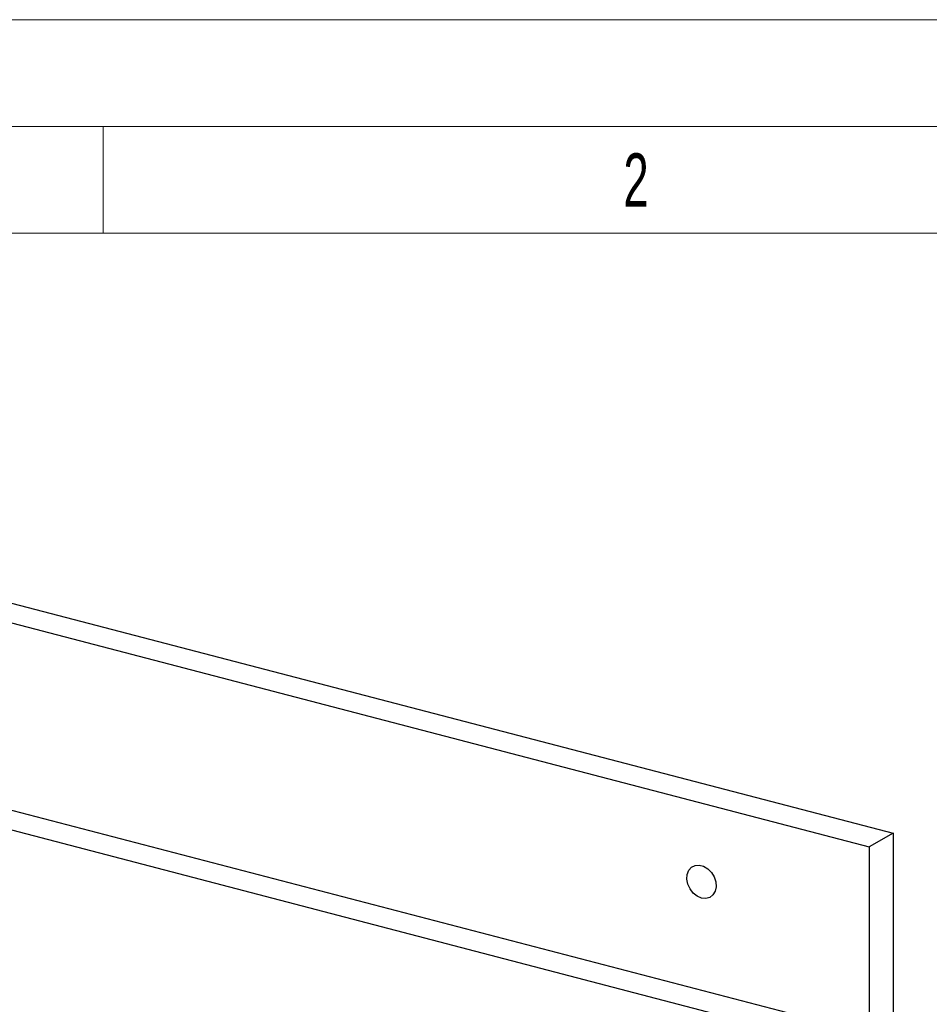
# Model space of a CAD drawing. Header units: millimetres. Extents: x 0 to 2100, y 0 to 1485.
# Tile 38 of 39: x 1530 to 1744, y 1254 to 1485. Entities that reach past the tile are written whole.
import ezdxf

# ---------------------------------------------------------------- set-up
doc = ezdxf.new("R2010")
doc.units = ezdxf.units.MM
doc.header["$LTSCALE"] = 5
doc.styles.add('SLDTEXTSTYLE1', font='TXT', dxfattribs={"width": 0.638186})

msp = doc.modelspace()

# ---------------------------------------------------------------- linework, layer by layer
at = {"color": 7, "linetype": 'Continuous', "lineweight": 18}
for p, q in [((2100, 1485), (0, 1485)), ((2075, 1460), (25, 1460)), ((1550, 1460), (1550, 1435)), ((1550, 1435), (1300, 1435)), ((1800, 1435), (1550, 1435))]:
    msp.add_line(p, q, dxfattribs=at)
at = {"color": 7, "linetype": 'Continuous', "lineweight": 25}
for p, q in [((1325.723, 1401.194), (1735.161, 1294.332)), ((1320.103, 1398.017), (1729.541, 1291.155)), ((1311.673, 1356.32), (1721.111, 1249.458)), ((1306.053, 1353.142), (1715.491, 1246.281)), ((1735.161, 1294.332), (1729.541, 1291.155)), ((1735.161, 1294.332), (1735.158, 1100.442)), ((1729.541, 1291.155), (1729.538, 1097.265))]:
    msp.add_line(p, q, dxfattribs=at)
at = {"color": 7, "linetype": 'Continuous', "lineweight": 25, "flags": 128}
msp.add_lwpolyline([(1690.252, 1279.112), (1689.24, 1279.546), (1688.318, 1280.282), (1687.568, 1281.255), (1687.056, 1282.378), (1686.829, 1283.551), (1686.905, 1284.67), (1687.279, 1285.635), (1687.917, 1286.362), (1688.762, 1286.784), (1689.74, 1286.866), (1690.763, 1286.599), (1691.741, 1286.007), (1692.586, 1285.143), (1693.224, 1284.084), (1693.598, 1282.923), (1693.675, 1281.764), (1693.447, 1280.71), (1692.935, 1279.854), (1692.185, 1279.273), (1691.263, 1279.018), (1690.252, 1279.112)], dxfattribs=at)

# ---------------------------------------------------------------- texts
at = {"color": 7, "linetype": 'Continuous', "lineweight": 0, "insert": (1674.91, 1453.674), "char_height": 12.5, "attachment_point": 2, "style": 'SLDTEXTSTYLE1'}
msp.add_mtext('2', dxfattribs=at)

doc.saveas('drawing.dxf')
